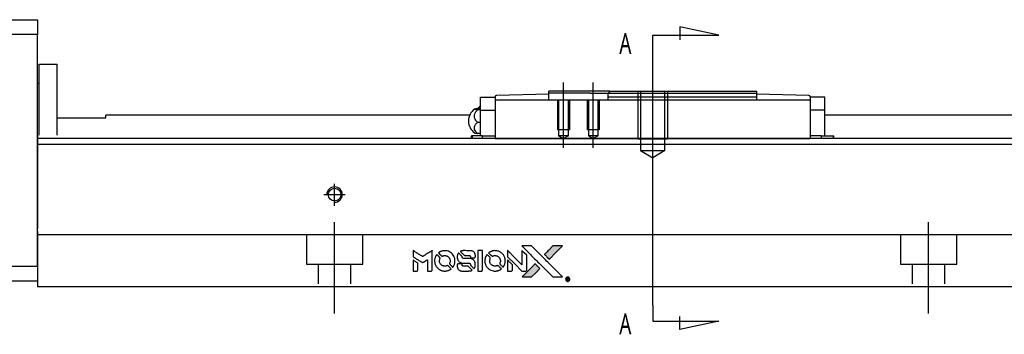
# Model space of a CAD drawing. Header units: millimetres. Extents: x -295 to 3135, y -1402 to 860.
# Tile 3 of 31: x -26 to 140, y -1146 to -1093. Entities that reach past the tile are written whole.
import ezdxf
from ezdxf.lldxf.tags import DXFTag

# ---------------------------------------------------------------- set-up
doc = ezdxf.new("R2010")
doc.units = ezdxf.units.MM
doc.layers.get('0').update_dxf_attribs({"linetype": 'CONTINUOUS'})
doc.styles.add('CHN', font='Microsoft JhengHei.ttf')
tags = doc.linetypes.add('DASHED', pattern=[25.72, 12.86, -12.86]).pattern_tags.tags
tags[6:7] = [DXFTag(74, 4), DXFTag(75, 0), DXFTag(340, '0'), DXFTag(46, 0.0), DXFTag(50, 0.0), DXFTag(44, 0.0), DXFTag(45, 0.0)]
tags[4:5] = [DXFTag(74, 4), DXFTag(75, 0), DXFTag(340, '0'), DXFTag(46, 0.0), DXFTag(50, 0.0), DXFTag(44, 0.0), DXFTag(45, 0.0)]
tags = doc.linetypes.add('HIDDEN', pattern=[0.5, 0.25, -0.25]).pattern_tags.tags
tags[6:7] = [DXFTag(74, 4), DXFTag(75, 0), DXFTag(340, '0'), DXFTag(46, 0.0), DXFTag(50, 0.0), DXFTag(44, 0.0), DXFTag(45, 0.0)]
tags[4:5] = [DXFTag(74, 4), DXFTag(75, 0), DXFTag(340, '0'), DXFTag(46, 0.0), DXFTag(50, 0.0), DXFTag(44, 0.0), DXFTag(45, 0.0)]

# ---------------------------------------------------------------- blocks, each defined once
blk = doc.blocks.new('MosionX logo(完整正式版)')
h = blk.add_hatch(color=22)
h.dxf.hatch_style = 1
h.paths.add_polyline_path([(-1416, 1831), (-1517, 1831), (-1619, 1831), (-1707, 1742, 0.000288), (-1740, 1709, 0.000479), (-1769, 1680, 0.000013), (-1794, 1654, 0.197177), (-1794, 1654, 0.197497), (-1794, 1653, 0.00004), (-1779, 1638, 0.000834), (-1763, 1622, 0.000506), (-1744, 1603), (-1694, 1552), (-1555, 1692)])
h.paths.add_polyline_path([(-1892, 1355), (-1942, 1405, 0.000476), (-1962, 1424, 0.000789), (-1978, 1441, 0.000035), (-1993, 1455, 0.19758), (-1993, 1456, 0.198396), (-1994, 1455, 0.000019), (-2014, 1435, 0.000582), (-2036, 1413, 0.000351), (-2062, 1387, 0.000108), (-2174, 1275, 0.000692), (-2230, 1218, 0.000077), (-2269, 1179, 0.197527), (-2269, 1178, 0.410181), (-2269, 1177, 0.000493), (-2248, 1177, 0.002424), (-2219, 1177, 0.000529), (-2169, 1177), (-2070, 1177), (-1981, 1266)])
at = {"color": 22}
for points in [[(-4562, 1668), (-4562, 1603), (-4545, 1592, -0.000297), (-4534, 1586, -0.000037), (-4510, 1571, -0.000043), (-4482, 1554, -0.000036), (-4452, 1535, 0.000044), (-4422, 1517, 0.000063), (-4396, 1501, 0.000035), (-4374, 1488, 0.0009), (-4368, 1484), (-4360, 1479), (-4348, 1486, 0.001175), (-4342, 1490, 0.000208), (-4329, 1498, 0.000225), (-4315, 1506, 0.000203), (-4300, 1516, -0.000711), (-4286, 1525, -0.001119), (-4274, 1532, -0.000263), (-4263, 1539, -0.04589), (-4262, 1539, -0.519312), (-4261, 1539, -0.001914), (-4261, 1521, -0.003124), (-4260, 1493, -0.000285), (-4260, 1421), (-4260, 1303), (-4219, 1303, 0.001727), (-4189, 1303, 0.025279), (-4179, 1303, 0.073886), (-4173, 1305, 0.07426), (-4167, 1308, 0.03264), (-4166, 1310, 0.01784), (-4164, 1311, 0.017712), (-4163, 1313, 0.026854), (-4162, 1315), (-4160, 1319), (-4160, 1526), (-4159, 1733), (-4162, 1731, -0.004595), (-4163, 1730, -0.00016), (-4169, 1726, -0.000298), (-4177, 1722, -0.000208), (-4185, 1717, 0.000986), (-4210, 1701, 0.00025), (-4250, 1676, 0.000268), (-4292, 1650, 0.000436), (-4329, 1627, -0.002932), (-4341, 1619, -0.004718), (-4351, 1613, -0.001113), (-4360, 1608, -0.227179), (-4361, 1608, -0.045982), (-4362, 1608, -0.000145), (-4374, 1616, -0.000825), (-4387, 1624, -0.000517), (-4403, 1634, 0.000056), (-4458, 1668, 0.000289), (-4488, 1687, 0.000481), (-4511, 1701, 0.000418), (-4535, 1715), (-4562, 1732)], [(-3917, 1731, 0.024131), (-3935, 1728, 0.022344), (-3954, 1723, 0.021883), (-3972, 1717, 0.020884), (-3990, 1709, 0.010669), (-4000, 1703, 0.010389), (-4011, 1697, 0.010913), (-4020, 1692, 0.022227), (-4026, 1687), (-4029, 1685), (-3996, 1653, 0.002452), (-3984, 1640, 0.003628), (-3972, 1630, 0.001662), (-3963, 1621, 0.070159), (-3960, 1619, 0.047671), (-3958, 1618, 0.018624), (-3956, 1618, 0.017921), (-3953, 1617, 0.018804), (-3950, 1617, 0.018255), (-3946, 1617, 0.041312), (-3943, 1617, 0.037164), (-3939, 1618, 0.012342), (-3935, 1620, -0.015101), (-3924, 1624, -0.035998), (-3916, 1626, -0.033244), (-3907, 1627, -0.011249), (-3894, 1627, -0.004059), (-3883, 1627, -0.019693), (-3877, 1627, -0.027943), (-3872, 1626, -0.014411), (-3866, 1624, -0.033089), (-3851, 1619, -0.033887), (-3838, 1613, -0.034021), (-3825, 1604, -0.033942), (-3814, 1594, -0.02816), (-3804, 1582, -0.035032), (-3796, 1570, -0.035269), (-3790, 1557, -0.029196), (-3785, 1543, -0.037862), (-3782, 1526, -0.043657), (-3782, 1510, -0.043064), (-3784, 1494, -0.035184), (-3790, 1477, 0.033699), (-3792, 1470, 0.052815), (-3793, 1463, 0.059167), (-3793, 1456, 0.058972), (-3791, 1450, 0.059208), (-3788, 1445, 0.021125), (-3783, 1439, 0.008691), (-3773, 1429, 0.000851), (-3749, 1405, 0.001873), (-3736, 1393, 0.013884), (-3730, 1387, 0.022355), (-3726, 1385, 0.341453), (-3725, 1385, 0.073011), (-3722, 1388, 0.004587), (-3714, 1399, 0.00748), (-3707, 1411, 0.016837), (-3702, 1420, 0.028606), (-3692, 1443, 0.031352), (-3685, 1465, 0.031004), (-3681, 1489, 0.0268), (-3680, 1514, 0.026698), (-3681, 1541, 0.03002), (-3686, 1566, 0.030357), (-3693, 1590, 0.028554), (-3703, 1614, 0.062944), (-3732, 1658, 0.062206), (-3772, 1694, 0.062448), (-3819, 1719, 0.064355), (-3870, 1731, 0.017377), (-3880, 1731, 0.008369), (-3893, 1731, 0.008367), (-3907, 1731, 0.01757)], [(-3610, 1675, 0.023289), (-3616, 1665, 0.026845), (-3621, 1655, 0.026047), (-3626, 1644, 0.019751), (-3629, 1631, 0.013249), (-3631, 1624, 0.025169), (-3631, 1618, 0.016532), (-3632, 1611, 0.002937), (-3632, 1598, 0.003317), (-3632, 1586, 0.011808), (-3631, 1578, 0.01777), (-3631, 1572, 0.021476), (-3630, 1567, 0.04325), (-3623, 1544, 0.045753), (-3612, 1523, 0.04649), (-3598, 1505, 0.047672), (-3581, 1490, 0.025315), (-3573, 1485, 0.015208), (-3564, 1480, 0.01512), (-3554, 1476, 0.022488), (-3546, 1473, 0.027857), (-3532, 1469, 0.034138), (-3519, 1467, 0.014286), (-3499, 1467, 0.00124), (-3449, 1467, -0.00103), (-3418, 1467, -0.002552), (-3396, 1466, -0.001594), (-3379, 1466, -0.047676), (-3374, 1466, -0.085307), (-3367, 1463, -0.097789), (-3361, 1457, -0.085947), (-3357, 1450, -0.051339), (-3356, 1440, 0.014634), (-3355, 1436, 0.015028), (-3355, 1433, 0.014927), (-3354, 1430, 0.059415), (-3353, 1429, 0.070595), (-3351, 1425, 0.00028), (-3315, 1389, 0.000111), (-3279, 1352, 0.200239), (-3277, 1352, 0.268906), (-3276, 1352, 0.001866), (-3271, 1361, 0.007532), (-3267, 1370, 0.017818), (-3263, 1376, 0.013256), (-3261, 1383, 0.011636), (-3258, 1391, 0.011528), (-3256, 1399, 0.012303), (-3254, 1407, 0.0423), (-3252, 1419, 0.013657), (-3252, 1437, 0.013857), (-3252, 1455, 0.037428), (-3254, 1468, 0.014927), (-3256, 1477, 0.0122), (-3259, 1486, 0.012518), (-3262, 1494, 0.023062), (-3265, 1501, 0.065961), (-3281, 1525, 0.06055), (-3304, 1545, 0.059676), (-3331, 1559, 0.060497), (-3360, 1567, 0.025683), (-3367, 1567, 0.001528), (-3386, 1567, 0.002124), (-3410, 1568, 0.001173), (-3439, 1568, -0.000809), (-3490, 1568, -0.017164), (-3506, 1568, -0.063931), (-3514, 1570, -0.108429), (-3520, 1573, -0.052941), (-3523, 1577, -0.063675), (-3525, 1582, -0.050562), (-3526, 1587, -0.020337), (-3527, 1595, 0.009897), (-3528, 1599, 0.016482), (-3528, 1603, 0.019019), (-3529, 1606, 0.06043), (-3530, 1608, 0.076267), (-3533, 1613, 0.00054), (-3566, 1646, 0.000307), (-3601, 1680, 0.142594), (-3604, 1681, 0.232419), (-3604, 1681, 0.022995), (-3606, 1680, 0.024627), (-3608, 1678, 0.015407)], [(-3516, 1731, 0.018538), (-3522, 1730, 0.010695), (-3530, 1729, 0.01068), (-3538, 1727, 0.017678), (-3544, 1725, 0.013849), (-3551, 1722, 0.011814), (-3559, 1719, 0.004513), (-3566, 1716, 0.290035), (-3566, 1715, 0.196418), (-3566, 1714, 0.000124), (-3554, 1702, 0.001477), (-3540, 1688, 0.000898), (-3524, 1671), (-3481, 1629), (-3427, 1628, -0.001471), (-3387, 1628, -0.028714), (-3374, 1627, -0.097073), (-3367, 1625, -0.084199), (-3361, 1620, -0.042698), (-3359, 1616, -0.053912), (-3357, 1612, -0.051004), (-3356, 1608, -0.032967), (-3355, 1602, 0.00807), (-3355, 1600, 0.003023), (-3355, 1596, 0.002994), (-3355, 1592, 0.003629), (-3355, 1588), (-3354, 1579), (-3313, 1579, 0.001618), (-3293, 1579, 0.005206), (-3280, 1579, 0.00535), (-3271, 1579, 0.060675), (-3268, 1580, 0.048484), (-3266, 1581, 0.02389), (-3264, 1582, 0.022812), (-3261, 1584, 0.02462), (-3259, 1586, 0.061781), (-3255, 1591, 0.080179), (-3253, 1596, 0.048561), (-3252, 1604, 0.010021), (-3251, 1619, 0.016602), (-3252, 1638, 0.031409), (-3254, 1653, 0.036474), (-3258, 1666, 0.03439), (-3263, 1679, 0.065928), (-3277, 1699, 0.069066), (-3296, 1715, 0.065697), (-3319, 1725, 0.051559), (-3346, 1731, 0.020904), (-3360, 1731, 0.000451), (-3431, 1731, 0.000419), (-3502, 1732, 0.022759)], [(-3202, 1517), (-3202, 1303), (-3160, 1303), (-3118, 1303), (-3113, 1306, 0.071429), (-3109, 1309, 0.054799), (-3105, 1313, 0.053585), (-3102, 1318, 0.060698), (-3101, 1323, 0.033975), (-3100, 1332, 0.000112), (-3100, 1441, 0.000726), (-3100, 1548, 0.001084), (-3101, 1641), (-3102, 1732), (-3152, 1732), (-3202, 1732)], [(-2860, 1730, 0.023681), (-2878, 1728, 0.022402), (-2896, 1723, 0.021929), (-2914, 1717, 0.020503), (-2931, 1709, 0.013745), (-2941, 1704, 0.009767), (-2952, 1698, 0.009658), (-2962, 1691, 0.027804), (-2968, 1687), (-2971, 1685), (-2939, 1653, 0.002053), (-2924, 1638, 0.006738), (-2914, 1628, 0.007826), (-2907, 1622, 0.063909), (-2903, 1619, 0.061532), (-2897, 1617, 0.068674), (-2891, 1617, 0.052072), (-2885, 1618, 0.019648), (-2875, 1621, -0.018366), (-2864, 1624, -0.0288), (-2854, 1626, -0.029061), (-2844, 1627, -0.019155), (-2832, 1627, -0.053809), (-2807, 1624, -0.058833), (-2784, 1615, -0.058566), (-2764, 1601, -0.052525), (-2746, 1582, -0.044733), (-2737, 1566, -0.040573), (-2729, 1547, -0.041123), (-2725, 1529, -0.04951), (-2725, 1511, -0.017369), (-2725, 1502, -0.024255), (-2727, 1495, -0.023787), (-2729, 1487, -0.015798), (-2732, 1479, 0.010631), (-2734, 1474, 0.033653), (-2735, 1470, 0.037806), (-2736, 1467, 0.016307), (-2736, 1462, 0.068179), (-2734, 1453, 0.095747), (-2731, 1446, 0.033418), (-2722, 1436, 0.002133), (-2695, 1409, 0.001452), (-2680, 1395, 0.012393), (-2673, 1388, 0.020479), (-2668, 1385, 0.344362), (-2667, 1385, 0.074287), (-2663, 1388, 0.005454), (-2656, 1400, 0.008391), (-2649, 1412, 0.017097), (-2643, 1422, 0.027375), (-2635, 1442, 0.02835), (-2628, 1463, 0.027723), (-2624, 1485, 0.023913), (-2623, 1509, 0.027047), (-2623, 1537, 0.031685), (-2627, 1563, 0.032425), (-2634, 1588, 0.031013), (-2644, 1612, 0.037914), (-2661, 1641, 0.040153), (-2682, 1667, 0.039834), (-2707, 1688, 0.036173), (-2736, 1707, 0.040752), (-2765, 1719, 0.035885), (-2796, 1728, 0.035491), (-2828, 1731, 0.037615)], [(-2572, 1669), (-2572, 1604), (-2422, 1453), (-2271, 1303), (-2229, 1303, 0.0008), (-2202, 1303, 0.010795), (-2192, 1303, 0.030495), (-2186, 1304, 0.080372), (-2183, 1305, 0.03816), (-2179, 1308, 0.041799), (-2176, 1310, 0.042486), (-2174, 1314, 0.042078), (-2172, 1317, 0.099276), (-2170, 1322, 0.003302), (-2170, 1343, 0.002586), (-2170, 1380, 0.000204), (-2170, 1477), (-2170, 1633), (-2221, 1683), (-2271, 1733), (-2271, 1583), (-2272, 1433), (-2419, 1582, 0.000253), (-2476, 1639, 0.000412), (-2524, 1687, 0.000041), (-2567, 1730, 0.041338), (-2570, 1732), (-2572, 1734)], [(-2150, 1708, -0.000056), (-2089, 1647, -0.000021), (-2004, 1562, -0.000021), (-1911, 1469, -0.000025), (-1823, 1381), (-1619, 1177), (-1518, 1177), (-1417, 1177), (-1553, 1315, 0.000274), (-1619, 1381, 0.000123), (-1705, 1467, 0.000121), (-1797, 1559, 0.000165), (-1879, 1641), (-2068, 1831), (-2170, 1831), (-2272, 1831)], [(-1707, 1742, 0.000288), (-1740, 1709, 0.000479), (-1769, 1680, 0.000013), (-1794, 1654, 0.197177), (-1794, 1654, 0.197497), (-1794, 1653, 0.00004), (-1779, 1638, 0.000836), (-1763, 1622, 0.000505), (-1744, 1603), (-1694, 1552), (-1555, 1692), (-1416, 1831), (-1517, 1831), (-1619, 1831)], [(-4562, 1417), (-4562, 1303), (-4521, 1303, 0.000842), (-4494, 1303, 0.010591), (-4484, 1303, 0.028995), (-4479, 1303, 0.069543), (-4475, 1305, 0.051063), (-4471, 1307, 0.039932), (-4468, 1310, 0.039414), (-4465, 1314, 0.045845), (-4462, 1318, 0.094811), (-4461, 1322, 0.007124), (-4461, 1333, 0.004713), (-4461, 1352, 0.000534), (-4461, 1395), (-4461, 1469), (-4471, 1475, 0.000828), (-4502, 1494, 0.000879), (-4532, 1513, 0.000048), (-4561, 1530, 0.137596), (-4562, 1531, 0.413028), (-4562, 1530, 0.000016), (-4562, 1497, 0.000623), (-4562, 1460, 0.000374)], [(-4068, 1643, 0.064158), (-4094, 1594, 0.06356), (-4108, 1539, 0.064004), (-4107, 1483, 0.066747), (-4091, 1429, 0.04321), (-4073, 1396, 0.044737), (-4050, 1367, 0.044901), (-4021, 1342, 0.044184), (-3989, 1323, 0.026293), (-3965, 1313, 0.033344), (-3941, 1306, 0.033227), (-3917, 1303, 0.025815), (-3890, 1302, 0.023119), (-3864, 1304, 0.031044), (-3841, 1308, 0.031337), (-3819, 1315, 0.024258), (-3796, 1325, 0.015622), (-3788, 1329, 0.008495), (-3778, 1335, 0.008415), (-3769, 1341, 0.020814), (-3763, 1346), (-3760, 1348), (-3791, 1379, 0.002843), (-3814, 1403, 0.033917), (-3823, 1411, 0.087906), (-3831, 1414, 0.073302), (-3839, 1416, 0.022047), (-3843, 1415, 0.026465), (-3847, 1415, 0.022233), (-3851, 1414, 0.009985), (-3857, 1412, -0.039011), (-3876, 1407, -0.044398), (-3896, 1406, -0.045096), (-3915, 1408, -0.04265), (-3934, 1413, -0.071154), (-3961, 1428, -0.068827), (-3983, 1450, -0.068713), (-3998, 1476, -0.070507), (-4005, 1506, -0.028605), (-4006, 1519, -0.031418), (-4005, 1531, -0.031044), (-4002, 1544, -0.02668), (-3998, 1556, 0.038913), (-3996, 1564, 0.043732), (-3995, 1571, 0.047754), (-3995, 1578, 0.075756), (-3997, 1583, 0.07294), (-3999, 1586, 0.003456), (-4006, 1594, 0.005023), (-4017, 1605, 0.002422), (-4030, 1619, 0.000819), (-4042, 1631, 0.001349), (-4053, 1641, 0.0001), (-4062, 1650, 0.205335), (-4062, 1651, 0.219821), (-4063, 1650, 0.002494), (-4064, 1648, 0.007089), (-4066, 1646, 0.004494)], [(-3615, 1454, 0.065483), (-3620, 1451, 0.053271), (-3625, 1447, 0.052018), (-3628, 1443, 0.0556), (-3631, 1437, 0.036839), (-3632, 1434, 0.026922), (-3632, 1430, 0.016905), (-3633, 1424, 0.004317), (-3633, 1416, 0.016369), (-3632, 1397, 0.029936), (-3630, 1382, 0.03418), (-3627, 1369, 0.031327), (-3621, 1356, 0.046935), (-3612, 1340, 0.054053), (-3600, 1327, 0.053701), (-3585, 1317, 0.045364), (-3568, 1309, 0.032479), (-3552, 1305, 0.03386), (-3537, 1303, 0.013578), (-3512, 1303, 0.001155), (-3450, 1303, 0.000413), (-3396, 1303, 0.005008), (-3375, 1304, 0.013199), (-3364, 1304, 0.033956), (-3355, 1305, 0.013909), (-3347, 1308, 0.010864), (-3337, 1310, 0.010938), (-3329, 1313, 0.028702), (-3323, 1316), (-3318, 1318), (-3362, 1362), (-3405, 1406), (-3455, 1406, -0.001504), (-3477, 1406, -0.00328), (-3493, 1406, -0.001901), (-3506, 1406, -0.061333), (-3510, 1407, -0.063621), (-3514, 1409, -0.048633), (-3518, 1412, -0.046769), (-3522, 1415, -0.047961), (-3525, 1420, -0.02678), (-3526, 1424, -0.050957), (-3527, 1427, -0.029398), (-3528, 1431, -0.00401), (-3528, 1441), (-3529, 1456), (-3569, 1456, 0.001061), (-3593, 1456, 0.009147), (-3604, 1455, 0.020721), (-3611, 1455, 0.051619)], [(-3011, 1643, 0.018008), (-3017, 1634, 0.009842), (-3023, 1622, 0.009807), (-3030, 1610, 0.015716), (-3035, 1599, 0.048467), (-3047, 1561, 0.045841), (-3052, 1520, 0.046006), (-3049, 1479, 0.049638), (-3039, 1441, 0.064819), (-3012, 1391, 0.06695), (-2974, 1350, 0.066691), (-2926, 1320, 0.063505), (-2872, 1304, 0.03135), (-2858, 1302, 0.010439), (-2837, 1302, 0.010391), (-2817, 1302, 0.032408), (-2803, 1304, 0.015696), (-2787, 1307, 0.018095), (-2771, 1312, 0.018551), (-2757, 1317, 0.018352), (-2743, 1323, 0.015568), (-2733, 1328, 0.009832), (-2723, 1334, 0.009795), (-2713, 1341, 0.023727), (-2706, 1346), (-2703, 1348), (-2734, 1379, 0.001528), (-2751, 1397, 0.010022), (-2760, 1406, 0.019586), (-2766, 1411, 0.061865), (-2771, 1413, 0.055054), (-2777, 1415, 0.061607), (-2784, 1416, 0.048725), (-2792, 1415, 0.020221), (-2802, 1412, -0.017722), (-2813, 1409, -0.02685), (-2822, 1407, -0.02759), (-2832, 1406, -0.020233), (-2843, 1406, -0.04793), (-2864, 1409, -0.048386), (-2883, 1416, -0.047866), (-2901, 1426, -0.044964), (-2917, 1440, -0.04333), (-2931, 1457, -0.050921), (-2941, 1475, -0.051473), (-2946, 1495, -0.0459), (-2948, 1516, -0.019014), (-2948, 1526, -0.024114), (-2947, 1535, -0.025081), (-2945, 1544, -0.023892), (-2942, 1553, 0.008624), (-2939, 1560, 0.026486), (-2938, 1564, 0.035074), (-2937, 1568, 0.02756), (-2937, 1573, 0.087163), (-2939, 1580, 0.073291), (-2942, 1587, 0.028074), (-2951, 1596, 0.002594), (-2973, 1619), (-3005, 1651)], [(-2572, 1416), (-2572, 1303), (-2530, 1303), (-2488, 1303), (-2483, 1306, 0.03146), (-2480, 1308, 0.026444), (-2478, 1310, 0.026444), (-2476, 1312, 0.031457), (-2475, 1314), (-2472, 1319), (-2471, 1375), (-2471, 1431), (-2521, 1481, 0.000745), (-2540, 1499, 0.001228), (-2556, 1515, 0.000087), (-2571, 1529, 0.195134), (-2571, 1530, 0.412117), (-2572, 1529, 0.000048), (-2572, 1496, 0.00109), (-2572, 1460, 0.000653)], [(-2062, 1387, 0.000108), (-2174, 1275, 0.000692), (-2230, 1218, 0.000077), (-2269, 1179, 0.197527), (-2269, 1178, 0.410182), (-2269, 1177, 0.000493), (-2248, 1177, 0.002424), (-2219, 1177, 0.000529), (-2170, 1177), (-2070, 1177), (-1981, 1266), (-1892, 1355), (-1942, 1405, 0.000476), (-1962, 1424, 0.000789), (-1978, 1441, 0.000035), (-1993, 1455, 0.19758), (-1993, 1456, 0.198396), (-1994, 1455, 0.000019), (-2014, 1435, 0.000582), (-2036, 1413, 0.000351)], [(-1319, 1173, 0.082374), (-1332, 1167, 0.083404), (-1342, 1157, 0.082663), (-1349, 1145, 0.07897), (-1351, 1130, 0.084941), (-1349, 1114, 0.08953), (-1341, 1100, 0.090743), (-1329, 1090, 0.090193), (-1313, 1085, 0.10067), (-1296, 1085, 0.099454), (-1281, 1093, 0.097736), (-1269, 1106, 0.09365), (-1263, 1122, 0.07584), (-1263, 1135, 0.068415), (-1267, 1148, 0.068328), (-1274, 1159, 0.075277), (-1283, 1168, 0.059367), (-1291, 1172, 0.048986), (-1300, 1174, 0.048519), (-1310, 1174, 0.055347)], [(-1325, 1129), (-1325, 1104), (-1322, 1104), (-1319, 1104), (-1319, 1114), (-1319, 1125), (-1313, 1125), (-1306, 1126), (-1302, 1119, -0.003356), (-1300, 1116, -0.002757), (-1298, 1113, -0.002784), (-1296, 1110, -0.007382), (-1295, 1108, 0.019487), (-1294, 1105, 0.098302), (-1293, 1104, 0.116932), (-1291, 1104, 0.032798), (-1289, 1104), (-1285, 1104), (-1288, 1108, 0.005748), (-1289, 1111, 0.002522), (-1291, 1114, 0.002495), (-1293, 1117, 0.00334), (-1295, 1120), (-1299, 1126), (-1296, 1128, 0.066516), (-1292, 1130, 0.085926), (-1290, 1133, 0.082934), (-1289, 1137, 0.05747), (-1289, 1141, 0.023576), (-1289, 1144, 0.043538), (-1289, 1146, 0.050891), (-1290, 1148, 0.049897), (-1291, 1149, 0.067884), (-1295, 1152, 0.077412), (-1298, 1154, 0.049266), (-1304, 1154, 0.012208), (-1313, 1155), (-1325, 1155)], [(-1298, 1147, -0.120545), (-1296, 1144, -0.09136), (-1295, 1141, -0.087576), (-1296, 1137, -0.098026), (-1297, 1134, -0.079907), (-1299, 1133, -0.087697), (-1300, 1132, -0.041371), (-1303, 1132, -0.005557), (-1309, 1132), (-1319, 1131), (-1319, 1140), (-1319, 1149), (-1310, 1149, -0.007471), (-1305, 1149, -0.035301), (-1302, 1148, -0.060486), (-1300, 1148, -0.063546)]]:
    blk.add_lwpolyline(points, format="xyb", close=True, dxfattribs=at)

msp = doc.modelspace()

# ---------------------------------------------------------------- linework, layer by layer
at = {"linetype": 'Continuous'}
for p, q in [((-81.71, -1092.83), (-22.71, -1092.83)), ((-22.71, -1092.83), (-22.71, -1095.33)), ((-22.71, -1095.33), (-81.71, -1095.33)), ((-22.71, -1134.33), (-22.71, -1095.33)), ((-22.41, -1100.33), (-19.41, -1100.33)), ((-22.41, -1112.28), (-22.41, -1100.33)), ((-22.41, -1100.33), (-19.41, -1100.33)), ((-22.41, -1112.28), (-22.41, -1100.33)), ((-19.41, -1112.28), (-19.41, -1100.33)), ((-19.41, -1112.28), (-19.41, -1100.33)), ((-22.41, -1103.58), (-22.71, -1103.58)), ((-22.41, -1103.58), (-22.71, -1103.58)), ((63.34, -1105.38), (54.53, -1105.61)), ((73.64, -1104.88), (63.34, -1104.88)), ((63.34, -1105.18), (63.34, -1104.88)), ((63.34, -1105.38), (63.34, -1105.18)), ((70.34, -1105.18), (63.34, -1105.18)), ((63.34, -1106.38), (63.34, -1105.38)), ((70.34, -1105.18), (73.34, -1105.18)), ((73.64, -1104.88), (73.34, -1105.18)), ((73.34, -1105.88), (73.34, -1105.18)), ((73.64, -1104.88), (98.34, -1104.88)), ((98.34, -1104.88), (98.34, -1105.88)), ((107.14, -1105.61), (98.34, -1105.38)), ((51.84, -1108.08), (51.84, -1105.88)), ((51.84, -1105.88), (54.34, -1105.88)), ((54.34, -1105.88), (54.34, -1105.81)), ((54.34, -1105.88), (54.34, -1106.38)), ((54.34, -1106.38), (54.34, -1110.88)), ((107.34, -1106.38), (54.34, -1106.38)), ((98.34, -1105.88), (73.34, -1105.88)), ((73.34, -1106.38), (73.34, -1105.88)), ((98.34, -1105.88), (98.34, -1106.38)), ((107.34, -1105.81), (107.34, -1105.88)), ((107.34, -1105.88), (107.34, -1106.38)), ((109.84, -1105.88), (107.34, -1105.88)), ((107.34, -1106.38), (107.34, -1110.88)), ((109.84, -1108.08), (109.84, -1105.88)), ((51.38, -1107.77), (51.84, -1107.77)), ((51.84, -1108.01), (51.38, -1108.01)), ((51.84, -1108.08), (54.34, -1108.08)), ((51.84, -1111.38), (51.84, -1108.08)), ((107.34, -1108.08), (107.34, -1111.35)), ((109.84, -1108.08), (107.34, -1108.08)), ((109.84, -1111.38), (109.84, -1108.08)), ((-19.41, -1109.33), (-11.21, -1109.33)), ((50.05, -1108.88), (-11.21, -1108.88)), ((-11.21, -1109.33), (-11.21, -1108.88)), ((51.84, -1110.12), (51.38, -1110.12)), ((477.29, -1108.88), (109.84, -1108.88)), ((110.11, -1108.88), (109.84, -1108.88)), ((51.84, -1111.99), (51.38, -1111.99)), ((51.84, -1112.38), (51.84, -1111.38)), ((54.34, -1110.88), (54.34, -1112.64)), ((107.34, -1111.35), (107.34, -1112.64)), ((109.84, -1112.38), (109.84, -1111.38)), ((76.54, -1112.83), (-22.71, -1112.83)), ((50.45, -1112.38), (50.34, -1112.38)), ((50.34, -1112.83), (50.34, -1112.38)), ((52.15, -1112.38), (50.45, -1112.38)), ((50.45, -1112.38), (50.45, -1112.83)), ((52.15, -1112.38), (54.34, -1112.38)), ((52.15, -1112.38), (52.15, -1112.83)), ((54.34, -1112.64), (54.34, -1112.81)), ((54.34, -1112.81), (107.34, -1112.81)), ((54.34, -1112.81), (54.34, -1112.83)), ((477.29, -1112.83), (76.54, -1112.83)), ((109.18, -1112.38), (107.34, -1112.38)), ((107.34, -1112.64), (107.34, -1112.8)), ((107.34, -1112.81), (107.34, -1112.83)), ((109.18, -1112.38), (111.22, -1112.38)), ((109.18, -1112.38), (109.18, -1112.83)), ((111.22, -1112.38), (111.34, -1112.38)), ((111.22, -1112.38), (111.22, -1112.83)), ((111.34, -1112.83), (111.34, -1112.38)), ((477.29, -1113.83), (-22.71, -1113.83)), ((-22.71, -1128.48), (-22.71, -1135.28)), ((72.38, -1129.03), (-22.71, -1129.03)), ((477.29, -1129.03), (72.38, -1129.03)), ((-37.71, -1134.33), (-22.71, -1134.33)), ((-22.71, -1135.28), (-22.71, -1137.83)), ((-22.71, -1136.83), (-37.71, -1136.83)), ((70.13, -1137.83), (-22.71, -1137.83)), ((477.29, -1137.83), (70.13, -1137.83))]:
    msp.add_line(p, q, dxfattribs=at)
for p, q in [((80.84, -1095.44), (91.99, -1095.44)), ((80.84, -1098.08), (80.84, -1095.44)), ((91.99, -1095.44), (85.4, -1094.01)), ((85.4, -1094.01), (85.4, -1096.24)), ((80.84, -1140.95), (80.84, -1098.08)), ((80.84, -1117.88), (80.84, -1101.88)), ((65.84, -1114.38), (65.84, -1103.38)), ((70.84, -1114.38), (70.84, -1103.38)), ((80.84, -1140.95), (80.84, -1143.58)), ((80.84, -1143.58), (91.99, -1143.58)), ((85.4, -1145.02), (85.4, -1142.79)), ((91.99, -1143.58), (85.4, -1145.02))]:
    msp.add_line(p, q)
at = {"linetype": 'HIDDEN', "ltscale": 3}
for p, q in [((73.34, -1105.18), (98.34, -1105.18)), ((78.34, -1104.88), (78.34, -1112.88)), ((78.77, -1104.88), (78.77, -1114.88)), ((82.91, -1114.88), (82.91, -1104.88)), ((83.34, -1104.88), (83.34, -1112.88)), ((64.84, -1106.38), (64.84, -1111.38)), ((65.01, -1106.38), (65.01, -1112.38)), ((66.66, -1112.38), (66.66, -1106.38)), ((66.84, -1106.38), (66.84, -1111.38)), ((69.84, -1106.38), (69.84, -1111.38)), ((70.01, -1106.38), (70.01, -1112.38)), ((71.66, -1112.38), (71.66, -1106.38)), ((71.84, -1106.38), (71.84, -1111.38)), ((66.84, -1111.38), (64.84, -1111.38)), ((71.84, -1111.38), (69.84, -1111.38)), ((66.66, -1112.38), (65.01, -1112.38)), ((65.01, -1112.38), (65.84, -1112.85)), ((66.66, -1112.38), (65.84, -1112.85)), ((71.66, -1112.38), (70.01, -1112.38)), ((70.01, -1112.38), (70.84, -1112.85)), ((71.66, -1112.38), (70.84, -1112.85)), ((78.34, -1112.88), (83.34, -1112.88)), ((78.77, -1114.88), (82.91, -1114.88)), ((78.77, -1114.88), (80.84, -1116.07)), ((82.91, -1114.88), (80.84, -1116.07))]:
    msp.add_line(p, q, dxfattribs=at)
at = {"linetype": 'DASHED'}
for p, q in [((51.84, -1105.88), (51.84, -1105.88)), ((54.34, -1105.88), (54.34, -1105.88)), ((54.34, -1105.98), (54.34, -1105.98)), ((54.34, -1106.38), (54.34, -1108.08)), ((107.34, -1105.88), (107.34, -1105.88)), ((107.34, -1105.98), (107.34, -1105.98)), ((107.34, -1106.38), (107.34, -1108.08)), ((109.84, -1105.88), (109.84, -1105.88)), ((-22.71, -1112.28), (-22.71, -1113.28)), ((-22.71, -1113.28), (-22.71, -1127.98)), ((-22.71, -1134.33), (-22.71, -1136.83))]:
    msp.add_line(p, q, dxfattribs=at)
at = {"ltscale": 0.5}
for p, q in [((27.29, -1124.15), (27.29, -1120.48)), ((25.49, -1122.28), (29.09, -1122.28)), ((27.29, -1142.28), (27.29, -1126.92)), ((127.29, -1142.28), (127.29, -1126.92))]:
    msp.add_line(p, q, dxfattribs=at)
at = {"linetype": 'DASHED', "ltscale": 0.1}
for p, q in [((22.54, -1129.03), (22.54, -1133.98)), ((32.04, -1133.98), (32.04, -1129.03)), ((122.54, -1129.03), (122.54, -1133.98)), ((132.04, -1133.98), (132.04, -1129.03)), ((22.54, -1133.98), (32.04, -1133.98)), ((24.54, -1133.98), (24.54, -1137.28)), ((30.04, -1137.28), (30.04, -1133.98)), ((122.54, -1133.98), (132.04, -1133.98)), ((124.54, -1133.98), (124.54, -1137.28)), ((130.04, -1137.28), (130.04, -1133.98))]:
    msp.add_line(p, q, dxfattribs=at)
at = {"linetype": 'Continuous'}
msp.add_circle((27.29, -1122.28), 1.07, dxfattribs=at)
for centre, radius, start, end in [((54.54, -1105.81), 0.2, 91.5, 180), ((107.14, -1105.81), 0.2, 0, 88.5), ((52.34, -1109.88), 2.5, 126.4021, 180), ((53.33, -1109.84), 2.85, 121.5132, 134.2433), ((52.34, -1109.88), 2.5, 180, 233.5675)]:
    msp.add_arc(centre, radius, start, end, dxfattribs=at)
at = {"linetype": 'DASHED'}
msp.add_arc((53.33, -1109.84), 2.85, 134.2433, 138.6569, dxfattribs=at)
msp.add_arc((27.29, -1122.28), 1.3, 270, 180)
at = {"linetype": 'Continuous'}
for points, knots in [([(51.38, -1108.01), (51.25, -1108), (51.14, -1107.98), (50.97, -1107.95), (50.9, -1107.94), (50.84, -1107.9), (50.83, -1107.89), (50.87, -1107.85), (50.93, -1107.83), (51.08, -1107.8), (51.18, -1107.79), (51.33, -1107.77), (51.35, -1107.77), (51.38, -1107.77)], [0, 0, 0, 0, 0.192078, 0.192078, 0.384156, 0.384156, 0.576234, 0.576234, 0.768312, 0.768312, 0.960389, 0.960389, 1, 1, 1, 1]), ([(51.38, -1110.12), (51.25, -1110.02), (51.14, -1109.9), (50.97, -1109.64), (50.9, -1109.49), (50.84, -1109.19), (50.83, -1109.03), (50.87, -1108.73), (50.93, -1108.58), (51.08, -1108.3), (51.18, -1108.18), (51.33, -1108.05), (51.35, -1108.03), (51.38, -1108.01)], [0, 0, 0, 0, 0.192078, 0.192078, 0.384156, 0.384156, 0.576234, 0.576234, 0.768312, 0.768312, 0.960389, 0.960389, 1, 1, 1, 1]), ([(51.38, -1111.99), (51.25, -1111.9), (51.14, -1111.79), (50.97, -1111.56), (50.9, -1111.43), (50.84, -1111.16), (50.83, -1111.02), (50.87, -1110.75), (50.93, -1110.62), (51.08, -1110.38), (51.18, -1110.27), (51.33, -1110.15), (51.35, -1110.13), (51.38, -1110.12)], [0, 0, 0, 0, 0.192078, 0.192078, 0.384156, 0.384156, 0.576234, 0.576234, 0.768312, 0.768312, 0.960389, 0.960389, 1, 1, 1, 1]), ([(50.85, -1111.89), (50.88, -1111.91), (50.93, -1111.92), (51.08, -1111.95), (51.18, -1111.97), (51.33, -1111.98), (51.35, -1111.98), (51.38, -1111.99)], [0, 0, 0, 0, 0.448024, 0.448024, 0.905631, 0.905631, 1, 1, 1, 1])]:
    msp.add_open_spline(points, degree=3, knots=knots, dxfattribs=at)
msp.add_open_spline([(107.34, -1112.8), (107.34, -1112.81)], degree=1, dxfattribs=at)

# ---------------------------------------------------------------- block references
at = {"xscale": 0.008, "yscale": 0.008, "zscale": 0.008}
msp.add_blockref('MosionX logo(完整正式版)', (77, -1145.57), dxfattribs=at)

# ---------------------------------------------------------------- texts
at = {"style": 'CHN', "width": 0.7}
for p in [(75.22, -1098.58), (75.22, -1145.81)]:
    msp.add_text('A', height=3.5, dxfattribs=at).set_placement(p)

doc.saveas('drawing.dxf')
